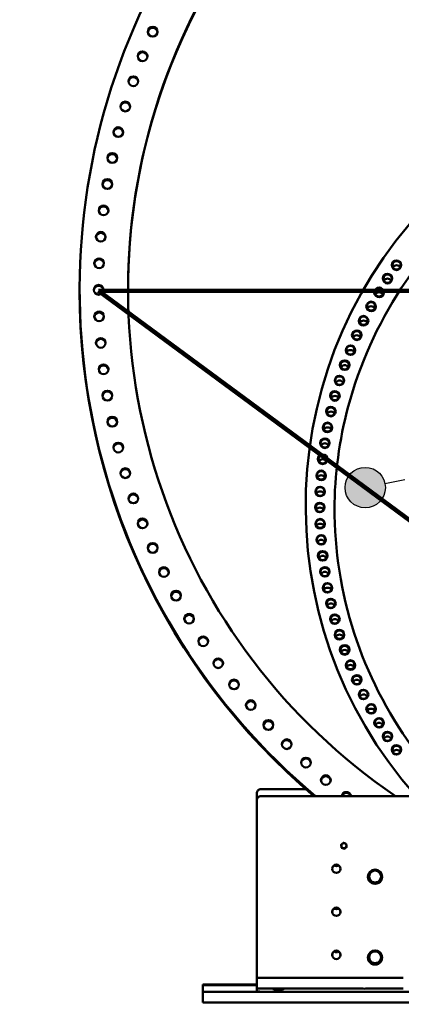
# Model space of a CAD drawing. Header units: millimetres. Extents: x 0 to 63075, y 0 to 44550.
# Tile 44 of 49: x 53699 to 55472, y 34001 to 38571. Entities that reach past the tile are written whole.
import ezdxf

# ---------------------------------------------------------------- set-up
doc = ezdxf.new("R2010")
doc.units = ezdxf.units.MM
doc.header["$LTSCALE"] = 75
for name, color, linetype, lineweight in [('Dimension (ISO)', 7, 'Continuous', 25), ('Sketch Geometry (ISO)', 7, 'Continuous', 25), ('Symbol (ISO)', 7, 'Continuous', 25), ('Visible (ISO)', 7, 'Continuous', 50)]:
    doc.layers.add(name, color=color, linetype=linetype, lineweight=lineweight)
doc.styles.add('Note Text (ISO)', font='tahoma.ttf')
doc.dimstyles.new('Default (ISO)', dxfattribs={"dimscale": 75, "dimtxt": 2, "dimasz": 2.5, "dimexe": 3.175, "dimexo": 0, "dimgap": 0.762, "dimtad": 1, "dimrnd": 1e-08, "dimtxsty": 'Note Text (ISO)', "dimcen": 0.09, "dimdle": 10, "dimclrd": 256, "dimclre": 256, "dimclrt": 256, "dimazin": 2, "dimtfac": 1, "dimtmove": 0, "dimatfit": 3, "dimfxl": 1, "dimtolj": 1, "dimtzin": 0, "dimlwd": -1, "dimlwe": -1, "dimarcsym": 0})
doc.dimstyles.new('Default - Method 1b (ISO)$7', dxfattribs={"dimscale": 75, "dimtxt": 2, "dimasz": 2.5, "dimexe": 3.175, "dimexo": 0, "dimgap": 0.762, "dimtad": 1, "dimtoh": 1, "dimrnd": 1e-08, "dimtxsty": 'Note Text (ISO)', "dimcen": 0.09, "dimdle": 10, "dimclrd": 256, "dimclre": 256, "dimclrt": 256, "dimazin": 2, "dimtfac": 1.75, "dimtmove": 0, "dimatfit": 3, "dimfxl": 1, "dimtolj": 1, "dimlwd": -1, "dimlwe": -1, "dimarcsym": 0})

# ---------------------------------------------------------------- blocks, each defined once
blk = doc.blocks.new('*D54')
at = {"layer": 'Defpoints', "color": 0, "transparency": 16777216}
for p in [(54065.5, 37313.1), (60034.5, 37313.1), (57280.1, 35825.1), (57050, 35111.2)]:
    blk.add_point(p, dxfattribs=at)
at = {"layer": 'Dimension (ISO)', "transparency": 16777216}
blk.add_arc((57050, 35111.2), 750, 50.7801, 129.2199, dxfattribs=at)
for points in [[(56598.4, 35670.7), (56553.2, 35713.8), (56446.5, 35556.5)], [(57546.9, 35713.8), (57501.6, 35670.7), (57653.6, 35556.5)]]:
    blk.add_solid(points, dxfattribs=at)
at = {"layer": 'Dimension (ISO)', "transparency": 16777216, "insert": (56764.4, 36116.6), "char_height": 150, "attachment_point": 1, "style": 'Note Text (ISO)'}
blk.add_mtext('\\A1;(107°)', dxfattribs=at)
blk = doc.blocks.new('Balloon16')
at = {"layer": 'Symbol (ISO)'}
h = blk.add_hatch(color=256, dxfattribs=at)
edge = h.paths.add_edge_path(flags=0)
edge.add_arc((737.387, 485.325), 1.25, 0, 360)
blk.add_line((739.839, 485.811), (738.613, 485.568), dxfattribs=at)
blk.add_circle((737.387, 485.325), 1.25, dxfattribs=at)

msp = doc.modelspace()

# ---------------------------------------------------------------- linework, layer by layer
at = {"layer": 'Sketch Geometry (ISO)', "color": 1, "linetype": 'Continuous', "lineweight": 100, "true_color": 0xff0000}
for p, q in [((60034.5285, 37313.0736), (54065.5285, 37313.0736)), ((54065.5285, 37313.0736), (58542.5285, 34010.1049))]:
    msp.add_line(p, q, dxfattribs=at)
at = {"layer": 'Visible (ISO)'}
for p, q in [((53977.5285, 37311.3572), (53977.5285, 37317.1502)), ((54800.0285, 34979.9226), (54800.0285, 34947.8766)), ((55028.2509, 34999.9042), (54820.0285, 34999.9042)), ((56191.7443, 34967.8582), (54820.0285, 34967.8582)), ((54800.0285, 34947.8766), (54800.0285, 34124.2196)), ((55192.0162, 34741.6378), (55192.0162, 34741.9866)), ((55194.3982, 34728.0003), (55192.0162, 34741.6378)), ((55194.3982, 34728.0003), (55194.3982, 34728.3491)), ((55207.4105, 34723.2425), (55194.3982, 34728.0003)), ((55218.0409, 34732.1222), (55207.4105, 34723.2425)), ((55218.0409, 34732.1222), (55218.0409, 34732.471)), ((55207.4105, 34723.2425), (55207.4105, 34723.5913)), ((55317.0285, 34593.3645), (55317.0285, 34593.2036)), ((55318.2743, 34593.4525), (55318.2743, 34594.2783)), ((55334.1514, 34565.9778), (55318.2743, 34593.4525)), ((55381.7828, 34593.4525), (55365.9057, 34565.9778)), ((55381.7828, 34593.4525), (55381.7828, 34594.2783)), ((55383.0285, 34593.3645), (55383.0285, 34593.2036)), ((55334.1514, 34565.9778), (55334.1514, 34566.8036)), ((55365.9057, 34565.9778), (55334.1514, 34565.9778)), ((55365.9057, 34565.9778), (55365.9057, 34566.8036)), ((55317.0285, 34218.7099), (55317.0285, 34218.549)), ((55318.2743, 34218.7979), (55318.2743, 34219.6237)), ((55334.1514, 34191.3232), (55318.2743, 34218.7979)), ((55334.1514, 34191.3232), (55334.1514, 34192.149)), ((55365.9057, 34191.3232), (55334.1514, 34191.3232)), ((55381.7828, 34218.7979), (55365.9057, 34191.3232)), ((55365.9057, 34191.3232), (55365.9057, 34192.149)), ((55381.7828, 34218.7979), (55381.7828, 34219.6237)), ((55383.0285, 34218.7099), (55383.0285, 34218.549)), ((54800.0285, 34092.7595), (54550.0285, 34092.7595)), ((54550.0285, 34092.7595), (54550.0285, 34091.0417)), ((54550.0285, 34091.0417), (54800.0285, 34091.0417)), ((54550.0285, 34060.1049), (54550.0285, 34091.0417)), ((54800.0285, 34074.2657), (54800.0285, 34124.2196)), ((54820.0285, 34125.0779), (55259.7173, 34125.0779)), ((55340.3398, 34125.0779), (55480.0285, 34125.0779)), ((59550.0285, 34060.1049), (54550.0285, 34060.1049)), ((54550.0285, 34060.1049), (54550.0285, 34010.1049)), ((54800.0285, 34060.9631), (54800.0285, 34074.2657)), ((54820.0285, 34075.1239), (55259.7173, 34075.1239)), ((55340.3398, 34075.1239), (55480.0285, 34075.1239)), ((59550.0285, 34010.1049), (54550.0285, 34010.1049))]:
    msp.add_line(p, q, dxfattribs=at)
for centre, major_axis, ratio, start_param, end_param in [((57050.0285, 37317.1502), (3072.5, 0), 0.999078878, 5.411640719, 10.296322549), ((57050.0285, 37317.1502), (2847.5, 0), 0.999078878, 5.311570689, 10.396392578), ((57050.0285, 37313.0736), (2847.5, 0), 0.999078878, 0.000716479, 3.140876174), ((54316.9031, 38510.8293), (22.5, 0), 0.999078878, 0.090799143, 3.050793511), ((57050.0285, 36312.6499), (-2022.5, 0), 0.999078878, 2.413390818, 7.011387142), ((54269.6949, 38396.9639), (22.5, 0), 0.999078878, 0.090799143, 3.050793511), ((54227.237, 38281.2466), (22.5, 0), 0.999078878, 0.090799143, 3.050793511), ((54189.6017, 38163.8752), (22.5, 0), 0.999078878, 0.090799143, 3.050793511), ((54156.8535, 38045.0502), (22.5, 0), 0.999078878, 0.090799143, 3.050793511), ((54129.0481, 37924.9747), (22.5, 0), 0.999078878, 0.090799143, 3.050793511), ((54106.2332, 37803.8537), (22.5, 0), 0.999078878, 0.090799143, 3.050793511), ((54088.4478, 37681.8943), (22.5, 0), 0.999078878, 0.090799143, 3.050793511), ((54075.7221, 37559.3047), (22.5, 0), 0.999078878, 0.090799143, 3.050793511), ((54068.078, 37436.2944), (22.5, 0), 0.999078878, 0.090799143, 3.050793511), ((55449.7498, 37411.9561), (-19.5, 0), 0.999078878, 3.653776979, 5.771000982), ((54065.5285, 37313.0736), (22.5, 0), 0.999078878, 0.090799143, 3.050793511), ((55407.8101, 37349.8923), (-19.5, 0), 0.999078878, 3.653776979, 5.771000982), ((57050.0285, 37311.3572), (-3072.5, 0), 0.999078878, 0, 0.868617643), ((57050.0285, 37311.3572), (-3072.5, 0), 0.999078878, 0, 0.868617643), ((55368.2806, 37286.269), (-19.5, 0), 0.999078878, 3.653776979, 5.771000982), ((55331.2193, 37221.1798), (-19.5, 0), 0.999078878, 3.653776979, 5.771000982), ((54068.078, 37189.8529), (22.5, 0), 0.999078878, 0.090799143, 3.050793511), ((55296.6806, 37154.7202), (-19.5, 0), 0.999078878, 3.653776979, 5.771000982), ((55264.7152, 37086.9875), (-19.5, 0), 0.999078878, 3.653776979, 5.771000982), ((54075.7221, 37066.8426), (22.5, 0), 0.999078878, 0.090799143, 3.050793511), ((55235.37, 37018.0814), (-19.5, 0), 0.999078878, 3.653776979, 5.771000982), ((54088.4478, 36944.253), (22.5, 0), 0.999078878, 0.090799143, 3.050793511), ((55208.688, 36948.1028), (-19.5, 0), 0.999078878, 3.653776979, 5.771000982), ((55184.7085, 36877.1545), (-19.5, 0), 0.999078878, 3.653776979, 5.771000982), ((54106.2332, 36822.2936), (22.5, 0), 0.999078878, 0.090799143, 3.050793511), ((55163.4666, 36805.3407), (-19.5, 0), 0.999078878, 3.653776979, 5.771000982), ((55144.9934, 36732.7667), (-19.5, 0), 0.999078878, 3.653776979, 5.771000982), ((54129.0481, 36701.1726), (22.5, 0), 0.999078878, 0.090799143, 3.050793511), ((55129.3162, 36659.539), (-19.5, 0), 0.999078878, 3.653776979, 5.771000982), ((54156.8535, 36581.0971), (22.5, 0), 0.999078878, 0.090799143, 3.050793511), ((55116.4579, 36585.7652), (-19.5, 0), 0.999078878, 3.653776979, 5.771000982), ((55106.4374, 36511.5534), (-19.5, 0), 0.999078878, 3.653776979, 5.771000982), ((54189.6017, 36462.2721), (22.5, 0), 0.999078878, 0.090799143, 3.050793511), ((55099.2693, 36437.0126), (-19.5, 0), 0.999078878, 3.653776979, 5.771000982), ((55094.9643, 36362.2522), (-19.5, 0), 0.999078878, 3.653776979, 5.771000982), ((54227.237, 36344.9007), (22.5, 0), 0.999078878, 0.090799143, 3.050793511), ((55093.5285, 36287.3819), (-19.5, 0), 0.999078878, 3.653776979, 5.771000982), ((54269.6949, 36229.1834), (22.5, 0), 0.999078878, 0.090799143, 3.050793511), ((55094.9643, 36212.5117), (-19.5, 0), 0.999078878, 3.653776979, 5.771000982), ((55099.2693, 36137.7513), (-19.5, 0), 0.999078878, 3.653776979, 5.771000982), ((54316.9031, 36115.3179), (22.5, 0), 0.999078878, 0.090799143, 3.050793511), ((55106.4374, 36063.2105), (-19.5, 0), 0.999078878, 3.653776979, 5.771000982), ((54368.7807, 36003.4988), (22.5, 0), 0.999078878, 0.090799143, 3.050793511), ((55116.4579, 35988.9987), (-19.5, 0), 0.999078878, 3.653776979, 5.771000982), ((54425.2391, 35893.9171), (22.5, 0), 0.999078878, 0.090799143, 3.050793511), ((55129.3162, 35915.2249), (-19.5, 0), 0.999078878, 3.653776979, 5.771000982), ((55144.9934, 35841.9972), (-19.5, 0), 0.999078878, 3.653776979, 5.771000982), ((54486.182, 35786.7599), (22.5, 0), 0.999078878, 0.090799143, 3.050793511), ((55163.4666, 35769.4232), (-19.5, 0), 0.999078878, 3.653776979, 5.771000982), ((54551.5052, 35682.2105), (22.5, 0), 0.999078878, 0.090799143, 3.050793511), ((55184.7085, 35697.6094), (-19.5, 0), 0.999078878, 3.653776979, 5.771000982), ((55208.688, 35626.6611), (-19.5, 0), 0.999078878, 3.653776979, 5.771000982), ((54621.097, 35580.4473), (22.5, 0), 0.999078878, 0.090799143, 3.050793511), ((55235.37, 35556.6825), (-19.5, 0), 0.999078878, 3.653776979, 5.771000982), ((54694.8387, 35481.6443), (22.5, 0), 0.999078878, 0.090799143, 3.050793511), ((55264.7152, 35487.7764), (-19.5, 0), 0.999078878, 3.653776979, 5.771000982), ((55296.6806, 35420.0437), (-19.5, 0), 0.999078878, 3.653776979, 5.771000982), ((54772.6041, 35385.9703), (22.5, 0), 0.999078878, 0.090799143, 3.050793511), ((55331.2193, 35353.5841), (-19.5, 0), 0.999078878, 3.653776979, 5.771000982), ((54854.2605, 35293.5887), (22.5, 0), 0.999078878, 0.090799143, 3.050793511), ((55368.2806, 35288.4948), (-19.5, 0), 0.999078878, 3.653776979, 5.771000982), ((55407.8101, 35224.8716), (-19.5, 0), 0.999078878, 3.653776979, 5.771000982), ((54939.6684, 35204.6574), (22.5, 0), 0.999078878, 0.090799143, 3.050793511), ((55028.6817, 35119.3282), (22.5, 0), 0.999078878, 0.090799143, 3.050793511), ((55449.7498, 35162.8078), (-19.5, 0), 0.999078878, 3.653776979, 5.771000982), ((55121.1485, 35037.747), (22.5, 0), 0.999078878, 0.090799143, 3.050793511), ((54820.0285, 34979.9226), (-20, 0), 0.999078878, 4.71238898, 6.283185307), ((54820.0285, 34947.8766), (-20, 0), 0.999078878, 4.71238898, 6.283185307), ((55216.9107, 34964.1298), (-22.5, 0), 0.999078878, 3.308220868, 6.116557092), ((55216.9107, 34960.0532), (22.5, 0), 0.999078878, 0.354591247, 2.787001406), ((55205.0285, 34737.2748), (-12, 0), 0.999078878, 5.408750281, 6.455947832), ((55205.0285, 34737.2748), (-12, 0), 0.999078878, 0.172762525, 1.219960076), ((55205.0285, 34737.2748), (-12, 0), 0.999078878, 4.361552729, 5.408750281), ((55205.0285, 34737.2748), (12, 0), 0.999078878, 4.361552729, 5.408750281), ((55205.0285, 34737.2748), (12, 0), 0.999078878, 0.172762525, 1.219960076), ((55205.0285, 34737.2748), (12, 0), 0.999078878, 5.408750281, 6.455947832), ((55170.0285, 34628.5235), (19.5, 0), 0.999078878, 0.055093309, 3.086499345), ((55170.0285, 34662.7151), (-19.5, 0), 0.999078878, 1.070656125, 2.070936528), ((55350.0285, 34593.2036), (-33, 0), 0.999078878, 0, 3.141592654), ((55350.0285, 34593.4182), (31.75, 0), 0.999078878, 3.140743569, 6.284034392), ((55350.0285, 34593.4182), (-31.75, 0), 0.999078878, 5.264635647, 6.255139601), ((55350.0285, 34594.3837), (-27.5, 0), 0.999078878, 5.759586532, 6.806784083), ((55350.0285, 34594.3837), (-27.5, 0), 0.999078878, 4.71238898, 5.759586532), ((55350.0285, 34593.4182), (31.75, 0), 0.999078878, 1.105910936, 2.035681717), ((55350.0285, 34594.3837), (-27.5, 0), 0.999078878, 3.665191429, 4.71238898), ((55350.0285, 34593.4182), (31.75, 0), 0.999078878, 0.028045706, 1.018549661), ((55350.0285, 34594.3837), (27.5, 0), 0.999078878, 5.759586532, 6.806784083), ((55350.0285, 34594.3837), (27.5, 0), 0.999078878, 3.665191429, 4.71238898), ((55350.0285, 34594.3837), (27.5, 0), 0.999078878, 4.71238898, 5.759586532), ((55170.0285, 34428.7077), (19.5, 0), 0.999078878, 0.055093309, 3.086499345), ((55170.0285, 34462.8993), (-19.5, 0), 0.999078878, 1.070656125, 2.070936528), ((55170.0285, 34228.8919), (19.5, 0), 0.999078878, 0.055093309, 3.086499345), ((55170.0285, 34263.0835), (-19.5, 0), 0.999078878, 1.070656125, 2.070936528), ((55350.0285, 34218.7636), (-31.75, 0), 0.999078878, 5.264635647, 6.255139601), ((55350.0285, 34219.7291), (-27.5, 0), 0.999078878, 5.759586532, 6.806784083), ((55350.0285, 34219.7291), (-27.5, 0), 0.999078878, 4.71238898, 5.759586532), ((55350.0285, 34218.7636), (31.75, 0), 0.999078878, 1.105910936, 2.035681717), ((55350.0285, 34219.7291), (-27.5, 0), 0.999078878, 3.665191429, 4.71238898), ((55350.0285, 34218.7636), (31.75, 0), 0.999078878, 0.028045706, 1.018549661), ((55350.0285, 34219.7291), (27.5, 0), 0.999078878, 5.759586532, 6.806784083), ((55350.0285, 34218.549), (-33, 0), 0.999078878, 0, 3.141592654), ((55350.0285, 34218.7636), (31.75, 0), 0.999078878, 3.140743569, 6.284034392), ((55350.0285, 34219.7291), (27.5, 0), 0.999078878, 3.665191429, 4.71238898), ((55350.0285, 34219.7291), (27.5, 0), 0.999078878, 4.71238898, 5.759586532), ((54820.0285, 34124.2196), (-20, 0), 0.042911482, 4.71238898, 6.283185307), ((55259.7173, 34124.2196), (-20, 0), 0.042911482, 3.602146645, 4.71238898), ((55300.0285, 34125.0779), (25, 0), 0.042911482, 3.602146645, 5.822631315), ((55340.3398, 34124.2196), (-20, 0), 0.042911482, 4.71238898, 5.822631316), ((54820.0285, 34074.2657), (-20, 0), 0.042911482, 4.71238898, 6.283185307), ((54820.0285, 34060.9631), (-20, 0), 0.042911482, 0, 1.570796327), ((55259.7173, 34074.2657), (20, 0), 0.042911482, 0.460553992, 1.570796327), ((55300.0285, 34075.1239), (-25, 0), 0.042911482, 0.460553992, 2.681038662), ((55340.3398, 34074.2657), (20, 0), 0.042911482, 1.570796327, 2.681038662)]:
    msp.add_ellipse(centre, major_axis=major_axis, ratio=ratio, start_param=start_param, end_param=end_param, dxfattribs=at)
for centre, major_axis, ratio in [((54316.9031, 38514.9059), (22.5, 0), 0.999078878), ((54269.6949, 38401.0405), (22.5, 0), 0.999078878), ((54227.237, 38285.3232), (22.5, 0), 0.999078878), ((54189.6017, 38167.9518), (22.5, 0), 0.999078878), ((54156.8535, 38049.1268), (22.5, 0), 0.999078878), ((54129.0481, 37929.0513), (22.5, 0), 0.999078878), ((54106.2332, 37807.9303), (22.5, 0), 0.999078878), ((54088.4478, 37685.9709), (22.5, 0), 0.999078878), ((54075.7221, 37563.3813), (22.5, 0), 0.999078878), ((54068.078, 37440.371), (22.5, 0), 0.999078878), ((55449.7498, 37431.159), (22, 0), 0.999078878), ((55449.7498, 37431.0517), (-19.5, 0), 0.999078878), ((55407.8101, 37369.0951), (22, 0), 0.999078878), ((55407.8101, 37368.9879), (-19.5, 0), 0.999078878), ((54065.5285, 37317.1502), (22.5, 0), 0.999078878), ((55368.2806, 37305.4719), (22, 0), 0.999078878), ((55368.2806, 37305.3647), (-19.5, 0), 0.999078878), ((55331.2193, 37240.3827), (22, 0), 0.999078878), ((55331.2193, 37240.2754), (-19.5, 0), 0.999078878), ((54068.078, 37193.9295), (22.5, 0), 0.999078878), ((55296.6806, 37173.923), (22, 0), 0.999078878), ((55296.6806, 37173.8158), (-19.5, 0), 0.999078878), ((55264.7152, 37106.1904), (22, 0), 0.999078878), ((55264.7152, 37106.0831), (-19.5, 0), 0.999078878), ((54075.7221, 37070.9192), (22.5, 0), 0.999078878), ((55235.37, 37037.2843), (22, 0), 0.999078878), ((55235.37, 37037.177), (-19.5, 0), 0.999078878), ((54088.4478, 36948.3296), (22.5, 0), 0.999078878), ((55208.688, 36967.3057), (22, 0), 0.999078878), ((55208.688, 36967.1984), (-19.5, 0), 0.999078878), ((55184.7085, 36896.3574), (22, 0), 0.999078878), ((55184.7085, 36896.2502), (-19.5, 0), 0.999078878), ((54106.2332, 36826.3702), (22.5, 0), 0.999078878), ((55163.4666, 36824.5436), (22, 0), 0.999078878), ((55163.4666, 36824.4363), (-19.5, 0), 0.999078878), ((55144.9934, 36751.9696), (22, 0), 0.999078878), ((55144.9934, 36751.8623), (-19.5, 0), 0.999078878), ((54129.0481, 36705.2492), (22.5, 0), 0.999078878), ((55129.3162, 36678.7419), (22, 0), 0.999078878), ((55129.3162, 36678.6346), (-19.5, 0), 0.999078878), ((54156.8535, 36585.1737), (22.5, 0), 0.999078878), ((55116.4579, 36604.9681), (22, 0), 0.999078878), ((55116.4579, 36604.8608), (-19.5, 0), 0.999078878), ((55106.4374, 36530.7563), (22, 0), 0.999078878), ((55106.4374, 36530.649), (-19.5, 0), 0.999078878), ((54189.6017, 36466.3487), (22.5, 0), 0.999078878), ((55099.2693, 36456.2155), (22, 0), 0.999078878), ((55099.2693, 36456.1082), (-19.5, 0), 0.999078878), ((55094.9643, 36381.4551), (22, 0), 0.999078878), ((55094.9643, 36381.3478), (-19.5, 0), 0.999078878), ((54227.237, 36348.9773), (22.5, 0), 0.999078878), ((55093.5285, 36306.5848), (22, 0), 0.999078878), ((55093.5285, 36306.4776), (-19.5, 0), 0.999078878), ((54269.6949, 36233.26), (22.5, 0), 0.999078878), ((55094.9643, 36231.7146), (22, 0), 0.999078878), ((55094.9643, 36231.6073), (-19.5, 0), 0.999078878), ((55099.2693, 36156.9542), (22, 0), 0.999078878), ((55099.2693, 36156.8469), (-19.5, 0), 0.999078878), ((54316.9031, 36119.3945), (22.5, 0), 0.999078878), ((55106.4374, 36082.4134), (22, 0), 0.999078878), ((55106.4374, 36082.3061), (-19.5, 0), 0.999078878), ((54368.7807, 36007.5754), (22.5, 0), 0.999078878), ((55116.4579, 36008.2016), (22, 0), 0.999078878), ((55116.4579, 36008.0943), (-19.5, 0), 0.999078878), ((54425.2391, 35897.9937), (22.5, 0), 0.999078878), ((55129.3162, 35934.4277), (22, 0), 0.999078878), ((55129.3162, 35934.3205), (-19.5, 0), 0.999078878), ((55144.9934, 35861.2001), (22, 0), 0.999078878), ((55144.9934, 35861.0928), (-19.5, 0), 0.999078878), ((54486.182, 35790.8365), (22.5, 0), 0.999078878), ((55163.4666, 35788.6261), (22, 0), 0.999078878), ((55163.4666, 35788.5188), (-19.5, 0), 0.999078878), ((55184.7085, 35716.8122), (22, 0), 0.999078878), ((55184.7085, 35716.705), (-19.5, 0), 0.999078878), ((54551.5052, 35686.2871), (22.5, 0), 0.999078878), ((55208.688, 35645.864), (22, 0), 0.999078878), ((55208.688, 35645.7567), (-19.5, 0), 0.999078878), ((54621.097, 35584.5239), (22.5, 0), 0.999078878), ((55235.37, 35575.8854), (22, 0), 0.999078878), ((55235.37, 35575.7781), (-19.5, 0), 0.999078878), ((54694.8387, 35485.7209), (22.5, 0), 0.999078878), ((55264.7152, 35506.9793), (22, 0), 0.999078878), ((55264.7152, 35506.872), (-19.5, 0), 0.999078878), ((55296.6806, 35439.2466), (22, 0), 0.999078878), ((55296.6806, 35439.1394), (-19.5, 0), 0.999078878), ((54772.6041, 35390.0469), (22.5, 0), 0.999078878), ((55331.2193, 35372.7869), (22, 0), 0.999078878), ((55331.2193, 35372.6797), (-19.5, 0), 0.999078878), ((55368.2806, 35307.6977), (22, 0), 0.999078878), ((55368.2806, 35307.5905), (-19.5, 0), 0.999078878), ((54854.2605, 35297.6653), (22.5, 0), 0.999078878), ((54939.6684, 35208.7339), (22.5, 0), 0.999078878), ((55407.8101, 35244.0745), (22, 0), 0.999078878), ((55407.8101, 35243.9672), (-19.5, 0), 0.999078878), ((55449.7498, 35182.0107), (22, 0), 0.999078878), ((55449.7498, 35181.9034), (-19.5, 0), 0.999078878), ((55028.6817, 35123.4048), (22.5, 0), 0.999078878), ((55121.1485, 35041.8236), (22.5, 0), 0.999078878), ((55170.0285, 34630.6691), (-19.5, 0), 0.999078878), ((55350.0285, 34593.3645), (33, 0), 0.999078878), ((55170.0285, 34430.8533), (-19.5, 0), 0.999078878), ((55170.0285, 34231.0375), (-19.5, 0), 0.999078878), ((55350.0285, 34218.7099), (33, 0), 0.999078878), ((54900.0285, 34071.4764), (-25, 0), 0.042911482)]:
    msp.add_ellipse(centre, major_axis=major_axis, ratio=ratio, dxfattribs=at)
for points, knots in [([(58939.0049, 36296.9298), (58938.0127, 36495.0882), (58905.5264, 36693.0568), (58779.7504, 37072.2464), (58685.5171, 37253.084), (58444.8543, 37576.0196), (58298.4668, 37718.0616), (57968.3428, 37948.9685), (57784.6638, 38037.7935), (57398.5963, 38153.2283), (57196.2749, 38179.8182), (56793.4609, 38168.0615), (56593.0384, 38129.7169), (56214.3748, 37991.9626), (56036.1996, 37892.5767), (55720.1313, 37642.8107), (55582.2933, 37492.4738), (55360.9103, 37156.054), (55277.404, 36970.0294), (55183.5095, 36619.6449), (55161.8604, 36458.3452), (55161.0522, 36296.9298)], [6.288187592, 6.288187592, 6.288187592, 6.288187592, 6.603186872, 6.603186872, 6.923188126, 6.923188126, 7.243188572, 7.243188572, 7.563188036, 7.563188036, 7.883186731, 7.883186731, 8.203185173, 8.203185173, 8.523183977, 8.523183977, 8.843183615, 8.843183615, 9.163184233, 9.163184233, 9.419775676, 9.419775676, 9.419775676, 9.419775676]), ([(55161.0285, 36306.3703), (55161.0285, 36108.9375), (55192.2905, 35911.5364), (55314.304, 35535.9579), (55405.0359, 35357.8409), (55580.5265, 35116.199), (55646.56, 35039.1411), (55718.3407, 34967.8582)], [3.1415926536, 3.1415926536, 3.1415926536, 3.1415926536, 3.455434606, 3.455434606, 3.7692765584, 3.7692765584, 3.9300097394, 3.9300097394, 3.9300097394, 3.9300097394])]:
    msp.add_open_spline(points, degree=3, knots=knots, dxfattribs=at)
for points in [[(55192.0162, 34741.9866), (55194.8646, 34744.412), (55197.3314, 34746.4725)], [(55193.2072, 34735.2139), (55192.6544, 34738.3785), (55192.0162, 34741.9866)], [(55194.3982, 34728.3491), (55193.7599, 34732.0492), (55193.2072, 34735.2139)], [(55200.9043, 34726.0162), (55197.8848, 34727.1202), (55194.3982, 34728.3491)], [(55197.3314, 34746.4725), (55199.7982, 34748.5331), (55202.6466, 34750.8664)], [(55202.6466, 34750.8664), (55206.1332, 34749.6375), (55209.1527, 34748.5335)], [(55212.7257, 34728.0771), (55210.2589, 34726.0166), (55207.4105, 34723.5913)], [(55209.1527, 34748.5335), (55212.1723, 34747.4294), (55215.6589, 34746.1085)], [(55218.0409, 34732.471), (55215.1925, 34730.1377), (55212.7257, 34728.0771)], [(55215.6589, 34746.1085), (55216.2972, 34742.5004), (55216.8499, 34739.3358)], [(55216.8499, 34739.3358), (55217.4026, 34736.1712), (55218.0409, 34732.471)], [(55207.4105, 34723.5913), (55203.9239, 34724.9121), (55200.9043, 34726.0162)], [(55318.2743, 34594.2783), (55322.5285, 34601.7455), (55326.2128, 34608.121)], [(55326.2128, 34580.6463), (55322.5285, 34587.0219), (55318.2743, 34594.2783)], [(55326.2128, 34608.121), (55329.8971, 34614.4965), (55334.1514, 34621.7529)], [(55334.1514, 34621.7529), (55342.6599, 34621.8583), (55350.0285, 34621.8583)], [(55350.0285, 34621.8583), (55357.3971, 34621.8583), (55365.9057, 34621.7529)], [(55365.9057, 34621.7529), (55370.1599, 34614.4965), (55373.8442, 34608.121)], [(55373.8442, 34608.121), (55377.5285, 34601.7455), (55381.7828, 34594.2783)], [(55381.7828, 34594.2783), (55377.5285, 34587.0219), (55373.8442, 34580.6463)], [(55334.1514, 34566.8036), (55329.8971, 34574.2708), (55326.2128, 34580.6463)], [(55350.0285, 34566.909), (55342.6599, 34566.909), (55334.1514, 34566.8036)], [(55365.9057, 34566.8036), (55357.3971, 34566.909), (55350.0285, 34566.909)], [(55373.8442, 34580.6463), (55370.1599, 34574.2708), (55365.9057, 34566.8036)], [(55318.2743, 34219.6237), (55322.5285, 34227.0909), (55326.2128, 34233.4664)], [(55326.2128, 34233.4664), (55329.8971, 34239.8419), (55334.1514, 34247.0984)], [(55334.1514, 34247.0984), (55342.6599, 34247.2038), (55350.0285, 34247.2038)], [(55350.0285, 34247.2038), (55357.3971, 34247.2038), (55365.9057, 34247.0984)], [(55365.9057, 34247.0984), (55370.1599, 34239.8419), (55373.8442, 34233.4664)], [(55373.8442, 34233.4664), (55377.5285, 34227.0909), (55381.7828, 34219.6237)], [(55326.2128, 34205.9918), (55322.5285, 34212.3673), (55318.2743, 34219.6237)], [(55334.1514, 34192.149), (55329.8971, 34199.6162), (55326.2128, 34205.9918)], [(55350.0285, 34192.2544), (55342.6599, 34192.2544), (55334.1514, 34192.149)], [(55365.9057, 34192.149), (55357.3971, 34192.2544), (55350.0285, 34192.2544)], [(55373.8442, 34205.9918), (55370.1599, 34199.6162), (55365.9057, 34192.149)], [(55381.7828, 34219.6237), (55377.5285, 34212.3673), (55373.8442, 34205.9918)]]:
    msp.add_rational_spline(points, [1, 1.0379548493, 1], degree=2, dxfattribs=at)

# ---------------------------------------------------------------- block references
at = {"layer": 'Symbol (ISO)', "xscale": 75, "yscale": 75, "zscale": 75}
msp.add_blockref('Balloon16', (0, 0), dxfattribs=at)

# ---------------------------------------------------------------- dimensions: what is measured, and where the dimension line sits
at = {"layer": 'Dimension (ISO)'}
dim = msp.add_angular_dim_3p(base=(57280.0537, 35825.0721), center=(57050.0285, 35111.2174), p1=(60034.5285, 37313.0736), p2=(54065.5285, 37313.0736), text='(<>)', dimstyle='Default (ISO)', override={"dimgap": 0.762, "dimse1": 1, "dimse2": 1, "dimadec": 0, "dimtol": 0, "dimlim": 0, "dimtp": 0, "dimtm": 0, "dimtdec": 0}, dxfattribs=at)
dim.commit()
dim.dimension.update_dxf_attribs({"geometry": '*D54', "text_midpoint": (57050.0285, 35861.2174), "dimtype": 165})

# ---------------------------------------------------------------- leaders
at = {"layer": 'Symbol (ISO)', "annotation_type": 0, "has_hookline": 1, "hookline_direction": 0, "text_width": 3212.3573}
msp.add_leader([(50913.5052, 34042.8313), (53144.7723, 31890.7333), (53332.2723, 31890.7333)], dimstyle='Default - Method 1b (ISO)$7', override={"dimtad": 0}, dxfattribs=at)

doc.saveas('drawing.dxf')
